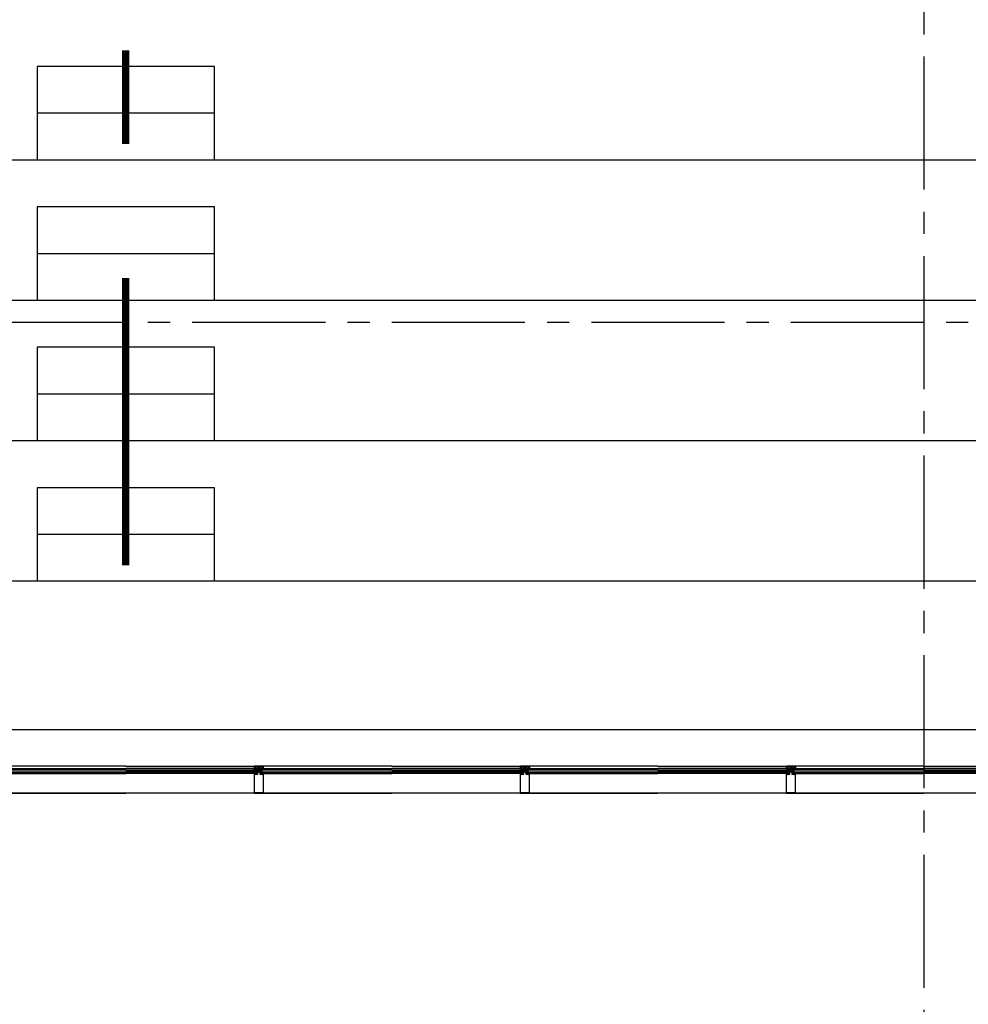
# Model space of a CAD drawing. Extents: x 2980 to 201049, y 2980 to 157420.
# Tile 59 of 78: x 140382 to 146800, y 23688 to 30350. Entities that reach past the tile are written whole.
import ezdxf

# ---------------------------------------------------------------- set-up
doc = ezdxf.new("R2010")
doc.units = 0
doc.header["$LTSCALE"] = 1200
doc.header["$PDMODE"] = 1
doc.header["$PDSIZE"] = 200
doc.linetypes.add('CENTER2', pattern=[1.125, 0.75, -0.125, 0.125, -0.125])
doc.layers.add('CIVIEL', color=8, linetype='CONTINUOUS')
doc.layers.add('STRAMIENLIJNEN', color=9, linetype='CENTER2')

msp = doc.modelspace()

# ---------------------------------------------------------------- linework, layer by layer
at = {"layer": 'CIVIEL'}
for p, q in [((141700, 29716.66667), (140500, 29716.66667)), ((156830, 29400), (97900, 29400)), ((141700, 28766.66667), (140500, 28766.66667)), ((156830, 28450), (97900, 28450)), ((141700, 27816.66667), (140500, 27816.66667)), ((156830, 27500), (97900, 27500)), ((141700, 26866.66667), (140500, 26866.66667)), ((156830, 26550), (125150, 26550)), ((156830, 25545), (125150, 25545)), ((140216.5, 25280), (141100, 25280)), ((141100, 25272), (140216.5, 25272)), ((140216.5, 25260), (141100, 25260)), ((141100, 25254), (140216.5, 25254)), ((141100, 25298), (140229.25, 25298)), ((140232.29048, 25283.5), (141100, 25283.5)), ((141100, 25298), (141970.75, 25298)), ((141967.70952, 25283.5), (141100, 25283.5)), ((141983.5, 25280), (141100, 25280)), ((141100, 25272), (141983.5, 25272)), ((141983.5, 25260), (141100, 25260)), ((141100, 25254), (141983.5, 25254)), ((141962.73474, 25280.77748), (141967.70952, 25283.5)), ((141970.62313, 25281.75), (141963.01466, 25280.03637)), ((141967.70952, 25283.5), (141968.25, 25283.5)), ((141968.25, 25295.5), (141968.25, 25283.5)), ((141968.25, 25254), (141968.25, 25249)), ((141976.25, 25254), (141968.25, 25254)), ((141968.75, 25283), (141968.83044, 25283)), ((141968.75, 25283), (141974.75, 25283)), ((141968.90678, 25280.41589), (141968.87382, 25280.56222)), ((141968.9494, 25280.68175), (141972.64234, 25281.5135)), ((141969.3134, 25283.37059), (141969.75, 25285)), ((141969.33216, 25283.44059), (141969.75, 25285)), ((141977.7707, 25281.89975), (141969.50442, 25280.03797)), ((141974.25, 25283), (141969.67023, 25283)), ((141969.75, 25288), (141969.75, 25295)), ((141970.5, 25287.79904), (141971.41755, 25291.22339)), ((141972.64234, 25281.75), (141970.62313, 25281.75)), ((142029.25, 25298), (141970.75, 25298)), ((141971.25, 25296.5), (142028.75, 25296.5)), ((141972.64234, 25281.5135), (141972.64234, 25281.75)), ((141973.25, 25286), (141973.25, 25284)), ((141980.25, 25286), (141973.25, 25286)), ((141973.25, 25284), (141974.25, 25284)), ((141973.78986, 25284.62065), (141974.75, 25285.7032)), ((141973.78986, 25284.25), (141973.78986, 25284.62065)), ((141974.75, 25284.25), (141973.78986, 25284.25)), ((141974.25, 25284), (141974.25, 25283)), ((141974.75, 25285.7032), (141978.75, 25285.7032)), ((141974.75, 25283), (141974.75, 25284.25)), ((141975.20024, 25280.30462), (141975.20024, 25280.30462)), ((141975.32, 25280.63727), (141977.80298, 25281.80573)), ((141975.75, 25288), (141982.25, 25288)), ((141979.97719, 25282), (141975.86555, 25280.06511)), ((141976.25, 25249), (141976.25, 25254)), ((141978.72305, 25280.30462), (141978.72305, 25280.30462)), ((141978.75, 25285.7032), (141979.71014, 25284.62065)), ((141978.75, 25284.25), (141978.75, 25283)), ((141979.71014, 25284.25), (141978.75, 25284.25)), ((141978.75, 25283), (141983.5, 25283)), ((141978.8428, 25280.63727), (141981.40498, 25281.843)), ((141979.25, 25284), (141980.25, 25284)), ((141979.25, 25283), (141979.25, 25284)), ((142020.75, 25283), (141979.25, 25283)), ((141983.5, 25282), (141979.38836, 25280.06511)), ((141979.71014, 25284.62065), (141979.71014, 25284.25)), ((141981.40498, 25282), (141979.97719, 25282)), ((141980.25, 25284), (141980.25, 25286)), ((141981.40498, 25281.843), (141981.40498, 25282)), ((141982.25, 25288), (141982.25, 25285.6099)), ((141982.84806, 25285.11961), (141994, 25286)), ((141983.5, 25283), (141983.5, 25282)), ((141983.5, 25272), (141983.5, 25280)), ((141983.5, 25279), (141983.5, 25280)), ((141983.5, 25254), (141983.5, 25260)), ((141988.85, 25277.6), (141988.85, 25283)), ((141990.85, 25277.6), (141988.85, 25277.6)), ((141988.85, 25277.6), (141988.85, 25249)), ((141991.35, 25277.05833), (141990.85, 25277.6)), ((141990.85, 25276.51667), (141991.35, 25277.05833)), ((141991.35, 25275.975), (141990.85, 25276.51667)), ((141990.85, 25275.43333), (141991.35, 25275.975)), ((141991.35, 25274.89167), (141990.85, 25275.43333)), ((141990.85, 25274.35), (141991.35, 25274.89167)), ((141992.85, 25261), (142007.15, 25261)), ((141992.85, 25244), (141992.85, 25261)), ((141994.35, 25277.6), (141993.85, 25276.6)), ((141993.85, 25276.6), (141994.35, 25276.6)), ((141994, 25289), (142006, 25289)), ((141994, 25286), (141994, 25289)), ((142006, 25286), (141994, 25286)), ((141994, 25286), (142006, 25286)), ((141997.75, 25277.6), (141994.35, 25277.6)), ((141994.35, 25276.6), (141994.35, 25274.35)), ((141997, 25277.1875), (141997.75, 25277.6)), ((141997.75, 25276.775), (141997, 25277.1875)), ((141997, 25276.3625), (141997.75, 25276.775)), ((141997.75, 25275.95), (141997, 25276.3625)), ((141997, 25275.5375), (141997.75, 25275.95)), ((141997.75, 25275.125), (141997, 25275.5375)), ((141997, 25274.7125), (141997.75, 25275.125)), ((141997.75, 25274.3), (141997, 25274.7125)), ((141997, 25273.8875), (141997.75, 25274.3)), ((141997.75, 25273.475), (141997, 25273.8875)), ((141997, 25273.0625), (141997.75, 25273.475)), ((141997.75, 25272.65), (141997, 25273.0625)), ((141997, 25272.2375), (141997.75, 25272.65)), ((141997.75, 25271.825), (141997, 25272.2375)), ((141997, 25271.4125), (141997.75, 25271.825)), ((141997.75, 25271), (141997, 25271.4125)), ((141997, 25270.5875), (141997.75, 25271)), ((141997.75, 25270.175), (141997, 25270.5875)), ((141997, 25269.7625), (141997.75, 25270.175)), ((141997.75, 25269.35), (141997, 25269.7625)), ((141997, 25268.9375), (141997.75, 25269.35)), ((141997.75, 25268.525), (141997, 25268.9375)), ((141997, 25268.1125), (141997.75, 25268.525)), ((141997.75, 25267.7), (141997, 25268.1125)), ((141997, 25267.2875), (141997.75, 25267.7)), ((141997.75, 25266.875), (141997, 25267.2875)), ((141997, 25266.4625), (141997.75, 25266.875)), ((141997.75, 25266.05), (141997, 25266.4625)), ((142005.65, 25277.6), (142002.25, 25277.6)), ((142002.25, 25277.6), (142003, 25277.1875)), ((142003, 25277.1875), (142002.25, 25276.775)), ((142002.25, 25276.775), (142003, 25276.3625)), ((142003, 25276.3625), (142002.25, 25275.95)), ((142002.25, 25275.95), (142003, 25275.5375)), ((142003, 25275.5375), (142002.25, 25275.125)), ((142002.25, 25275.125), (142003, 25274.7125)), ((142003, 25274.7125), (142002.25, 25274.3)), ((142002.25, 25274.3), (142003, 25273.8875)), ((142003, 25273.8875), (142002.25, 25273.475)), ((142002.25, 25273.475), (142003, 25273.0625)), ((142003, 25273.0625), (142002.25, 25272.65)), ((142002.25, 25272.65), (142003, 25272.2375)), ((142003, 25272.2375), (142002.25, 25271.825)), ((142002.25, 25271.825), (142003, 25271.4125)), ((142003, 25271.4125), (142002.25, 25271)), ((142002.25, 25271), (142003, 25270.5875)), ((142003, 25270.5875), (142002.25, 25270.175)), ((142002.25, 25270.175), (142003, 25269.7625)), ((142003, 25269.7625), (142002.25, 25269.35)), ((142002.25, 25269.35), (142003, 25268.9375)), ((142003, 25268.9375), (142002.25, 25268.525)), ((142002.25, 25268.525), (142003, 25268.1125)), ((142003, 25268.1125), (142002.25, 25267.7)), ((142002.25, 25267.7), (142003, 25267.2875)), ((142003, 25267.2875), (142002.25, 25266.875)), ((142002.25, 25266.875), (142003, 25266.4625)), ((142003, 25266.4625), (142002.25, 25266.05)), ((142006.15, 25276.6), (142005.65, 25277.6)), ((142005.65, 25274.35), (142005.65, 25276.6)), ((142005.65, 25276.6), (142006.15, 25276.6)), ((142006, 25289), (142006, 25286)), ((142006, 25286), (142017.15194, 25285.11961)), ((142007.15, 25261), (142007.15, 25244)), ((142009.15, 25277.6), (142008.65, 25277.05833)), ((142008.65, 25277.05833), (142009.15, 25276.51667)), ((142009.15, 25276.51667), (142008.65, 25275.975)), ((142008.65, 25275.975), (142009.15, 25275.43333)), ((142009.15, 25275.43333), (142008.65, 25274.89167)), ((142008.65, 25274.89167), (142009.15, 25274.35)), ((142011.15, 25277.6), (142009.15, 25277.6)), ((142011.15, 25277.6), (142011.15, 25283)), ((142011.15, 25249), (142011.15, 25277.6)), ((142016.5, 25283), (142016.5, 25282)), ((142021.25, 25283), (142016.5, 25283)), ((142016.5, 25282), (142020.61164, 25280.06511)), ((142016.5, 25280), (142900, 25280)), ((142016.5, 25272), (142016.5, 25280)), ((142900, 25272), (142016.5, 25272)), ((142021.5, 25272), (142016.5, 25272)), ((142016.5, 25272), (142016.5, 25260)), ((142016.5, 25260), (142900, 25260)), ((142016.5, 25254), (142016.5, 25260)), ((142016.5, 25260), (142021.5, 25260)), ((142900, 25254), (142016.5, 25254)), ((142017.75, 25288), (142024.25, 25288)), ((142017.75, 25285.6099), (142017.75, 25288)), ((142018.59502, 25282), (142020.02281, 25282)), ((142018.59502, 25281.843), (142018.59502, 25282)), ((142021.1572, 25280.63727), (142018.59502, 25281.843)), ((142019.75, 25286), (142019.75, 25284)), ((142026.75, 25286), (142019.75, 25286)), ((142019.75, 25284), (142020.75, 25284)), ((142020.02281, 25282), (142024.13445, 25280.06511)), ((142021.25, 25285.7032), (142020.28986, 25284.62065)), ((142020.28986, 25284.62065), (142020.28986, 25284.25)), ((142020.28986, 25284.25), (142021.25, 25284.25)), ((142020.75, 25284), (142020.75, 25283)), ((142025.25, 25285.7032), (142021.25, 25285.7032)), ((142021.25, 25284.25), (142021.25, 25283)), ((142021.27695, 25280.30462), (142021.27695, 25280.30462)), ((142021.5, 25260), (142021.5, 25272)), ((142024.68, 25280.63727), (142022.19702, 25281.80573)), ((142022.2293, 25281.89975), (142030.49558, 25280.03797)), ((142023.75, 25254), (142031.75, 25254)), ((142023.75, 25249), (142023.75, 25254)), ((142024.79976, 25280.30462), (142024.79976, 25280.30462)), ((142026.21014, 25284.62065), (142025.25, 25285.7032)), ((142025.25, 25284.25), (142026.21014, 25284.25)), ((142025.25, 25283), (142025.25, 25284.25)), ((142031.25, 25283), (142025.25, 25283)), ((142025.75, 25284), (142026.75, 25284)), ((142025.75, 25283), (142025.75, 25284)), ((142030.32977, 25283), (142025.75, 25283)), ((142026.21014, 25284.25), (142026.21014, 25284.62065)), ((142026.75, 25284), (142026.75, 25286)), ((142027.35766, 25281.75), (142029.37687, 25281.75)), ((142027.35766, 25281.5135), (142027.35766, 25281.75)), ((142031.0506, 25280.68175), (142027.35766, 25281.5135)), ((142028.58245, 25291.22339), (142029.5, 25287.79904)), ((142900, 25298), (142029.25, 25298)), ((142029.37687, 25281.75), (142036.98534, 25280.03637)), ((142030.25, 25295), (142030.25, 25288)), ((142030.25, 25285), (142030.66784, 25283.44059)), ((142030.25, 25285), (142030.6866, 25283.37059)), ((142031.09322, 25280.41589), (142031.12618, 25280.56222)), ((142031.16956, 25283), (142031.25, 25283)), ((142031.75, 25283.5), (142031.75, 25295.5)), ((142032.29048, 25283.5), (142031.75, 25283.5)), ((142031.75, 25254), (142031.75, 25249)), ((142032.29048, 25283.5), (142900, 25283.5)), ((142037.26526, 25280.77748), (142032.29048, 25283.5)), ((142900, 25298), (143770.75, 25298)), ((143767.70952, 25283.5), (142900, 25283.5)), ((143783.5, 25280), (142900, 25280)), ((142900, 25272), (143783.5, 25272)), ((143783.5, 25260), (142900, 25260)), ((142900, 25254), (143783.5, 25254)), ((143762.73474, 25280.77748), (143767.70952, 25283.5)), ((143770.62313, 25281.75), (143763.01466, 25280.03637)), ((143767.70952, 25283.5), (143768.25, 25283.5)), ((143768.25, 25295.5), (143768.25, 25283.5)), ((143768.25, 25254), (143768.25, 25249)), ((143776.25, 25254), (143768.25, 25254)), ((143768.75, 25283), (143768.83044, 25283)), ((143768.75, 25283), (143774.75, 25283)), ((143768.90678, 25280.41589), (143768.87382, 25280.56222)), ((143768.9494, 25280.68175), (143772.64234, 25281.5135)), ((143769.3134, 25283.37059), (143769.75, 25285)), ((143769.33216, 25283.44059), (143769.75, 25285)), ((143777.7707, 25281.89975), (143769.50442, 25280.03797)), ((143774.25, 25283), (143769.67023, 25283)), ((143769.75, 25288), (143769.75, 25295)), ((143770.5, 25287.79904), (143771.41755, 25291.22339)), ((143772.64234, 25281.75), (143770.62313, 25281.75)), ((143829.25, 25298), (143770.75, 25298)), ((143771.25, 25296.5), (143828.75, 25296.5)), ((143772.64234, 25281.5135), (143772.64234, 25281.75)), ((143773.25, 25286), (143773.25, 25284)), ((143780.25, 25286), (143773.25, 25286)), ((143773.25, 25284), (143774.25, 25284)), ((143773.78986, 25284.62065), (143774.75, 25285.7032)), ((143773.78986, 25284.25), (143773.78986, 25284.62065)), ((143774.75, 25284.25), (143773.78986, 25284.25)), ((143774.25, 25284), (143774.25, 25283)), ((143774.75, 25285.7032), (143778.75, 25285.7032)), ((143774.75, 25283), (143774.75, 25284.25)), ((143775.20024, 25280.30462), (143775.20024, 25280.30462)), ((143775.32, 25280.63727), (143777.80298, 25281.80573)), ((143775.75, 25288), (143782.25, 25288)), ((143779.97719, 25282), (143775.86555, 25280.06511)), ((143776.25, 25249), (143776.25, 25254)), ((143778.72305, 25280.30462), (143778.72305, 25280.30462)), ((143778.75, 25285.7032), (143779.71014, 25284.62065)), ((143778.75, 25284.25), (143778.75, 25283)), ((143779.71014, 25284.25), (143778.75, 25284.25)), ((143778.75, 25283), (143783.5, 25283)), ((143778.8428, 25280.63727), (143781.40498, 25281.843)), ((143779.25, 25284), (143780.25, 25284)), ((143779.25, 25283), (143779.25, 25284)), ((143820.75, 25283), (143779.25, 25283)), ((143783.5, 25282), (143779.38836, 25280.06511)), ((143779.71014, 25284.62065), (143779.71014, 25284.25)), ((143781.40498, 25282), (143779.97719, 25282)), ((143780.25, 25284), (143780.25, 25286)), ((143781.40498, 25281.843), (143781.40498, 25282)), ((143782.25, 25288), (143782.25, 25285.6099)), ((143782.84806, 25285.11961), (143794, 25286)), ((143783.5, 25283), (143783.5, 25282)), ((143783.5, 25272), (143783.5, 25280)), ((143783.5, 25279), (143783.5, 25280)), ((143783.5, 25254), (143783.5, 25260)), ((143788.85, 25277.6), (143788.85, 25283)), ((143790.85, 25277.6), (143788.85, 25277.6)), ((143788.85, 25277.6), (143788.85, 25249)), ((143791.35, 25277.05833), (143790.85, 25277.6)), ((143790.85, 25276.51667), (143791.35, 25277.05833)), ((143791.35, 25275.975), (143790.85, 25276.51667)), ((143790.85, 25275.43333), (143791.35, 25275.975)), ((143791.35, 25274.89167), (143790.85, 25275.43333)), ((143790.85, 25274.35), (143791.35, 25274.89167)), ((143792.85, 25261), (143807.15, 25261)), ((143792.85, 25244), (143792.85, 25261)), ((143794.35, 25277.6), (143793.85, 25276.6)), ((143793.85, 25276.6), (143794.35, 25276.6)), ((143794, 25289), (143806, 25289)), ((143794, 25286), (143794, 25289)), ((143806, 25286), (143794, 25286)), ((143794, 25286), (143806, 25286)), ((143797.75, 25277.6), (143794.35, 25277.6)), ((143794.35, 25276.6), (143794.35, 25274.35)), ((143797, 25277.1875), (143797.75, 25277.6)), ((143797.75, 25276.775), (143797, 25277.1875)), ((143797, 25276.3625), (143797.75, 25276.775)), ((143797.75, 25275.95), (143797, 25276.3625)), ((143797, 25275.5375), (143797.75, 25275.95)), ((143797.75, 25275.125), (143797, 25275.5375)), ((143797, 25274.7125), (143797.75, 25275.125)), ((143797.75, 25274.3), (143797, 25274.7125)), ((143797, 25273.8875), (143797.75, 25274.3)), ((143797.75, 25273.475), (143797, 25273.8875)), ((143797, 25273.0625), (143797.75, 25273.475)), ((143797.75, 25272.65), (143797, 25273.0625)), ((143797, 25272.2375), (143797.75, 25272.65)), ((143797.75, 25271.825), (143797, 25272.2375)), ((143797, 25271.4125), (143797.75, 25271.825)), ((143797.75, 25271), (143797, 25271.4125)), ((143797, 25270.5875), (143797.75, 25271)), ((143797.75, 25270.175), (143797, 25270.5875)), ((143797, 25269.7625), (143797.75, 25270.175)), ((143797.75, 25269.35), (143797, 25269.7625)), ((143797, 25268.9375), (143797.75, 25269.35)), ((143797.75, 25268.525), (143797, 25268.9375)), ((143797, 25268.1125), (143797.75, 25268.525)), ((143797.75, 25267.7), (143797, 25268.1125)), ((143797, 25267.2875), (143797.75, 25267.7)), ((143797.75, 25266.875), (143797, 25267.2875)), ((143797, 25266.4625), (143797.75, 25266.875)), ((143797.75, 25266.05), (143797, 25266.4625)), ((143805.65, 25277.6), (143802.25, 25277.6)), ((143802.25, 25277.6), (143803, 25277.1875)), ((143803, 25277.1875), (143802.25, 25276.775)), ((143802.25, 25276.775), (143803, 25276.3625)), ((143803, 25276.3625), (143802.25, 25275.95)), ((143802.25, 25275.95), (143803, 25275.5375)), ((143803, 25275.5375), (143802.25, 25275.125)), ((143802.25, 25275.125), (143803, 25274.7125)), ((143803, 25274.7125), (143802.25, 25274.3)), ((143802.25, 25274.3), (143803, 25273.8875)), ((143803, 25273.8875), (143802.25, 25273.475)), ((143802.25, 25273.475), (143803, 25273.0625)), ((143803, 25273.0625), (143802.25, 25272.65)), ((143802.25, 25272.65), (143803, 25272.2375)), ((143803, 25272.2375), (143802.25, 25271.825)), ((143802.25, 25271.825), (143803, 25271.4125)), ((143803, 25271.4125), (143802.25, 25271)), ((143802.25, 25271), (143803, 25270.5875)), ((143803, 25270.5875), (143802.25, 25270.175)), ((143802.25, 25270.175), (143803, 25269.7625)), ((143803, 25269.7625), (143802.25, 25269.35)), ((143802.25, 25269.35), (143803, 25268.9375)), ((143803, 25268.9375), (143802.25, 25268.525)), ((143802.25, 25268.525), (143803, 25268.1125)), ((143803, 25268.1125), (143802.25, 25267.7)), ((143802.25, 25267.7), (143803, 25267.2875)), ((143803, 25267.2875), (143802.25, 25266.875)), ((143802.25, 25266.875), (143803, 25266.4625)), ((143803, 25266.4625), (143802.25, 25266.05)), ((143806.15, 25276.6), (143805.65, 25277.6)), ((143805.65, 25274.35), (143805.65, 25276.6)), ((143805.65, 25276.6), (143806.15, 25276.6)), ((143806, 25289), (143806, 25286)), ((143806, 25286), (143817.15194, 25285.11961)), ((143807.15, 25261), (143807.15, 25244)), ((143809.15, 25277.6), (143808.65, 25277.05833)), ((143808.65, 25277.05833), (143809.15, 25276.51667)), ((143809.15, 25276.51667), (143808.65, 25275.975)), ((143808.65, 25275.975), (143809.15, 25275.43333)), ((143809.15, 25275.43333), (143808.65, 25274.89167)), ((143808.65, 25274.89167), (143809.15, 25274.35)), ((143811.15, 25277.6), (143809.15, 25277.6)), ((143811.15, 25277.6), (143811.15, 25283)), ((143811.15, 25249), (143811.15, 25277.6)), ((143816.5, 25283), (143816.5, 25282)), ((143821.25, 25283), (143816.5, 25283)), ((143816.5, 25282), (143820.61164, 25280.06511)), ((143816.5, 25280), (144700, 25280)), ((143816.5, 25272), (143816.5, 25280)), ((144700, 25272), (143816.5, 25272)), ((143821.5, 25272), (143816.5, 25272)), ((143816.5, 25272), (143816.5, 25260)), ((143816.5, 25260), (144700, 25260)), ((143816.5, 25254), (143816.5, 25260)), ((143816.5, 25260), (143821.5, 25260)), ((144700, 25254), (143816.5, 25254)), ((143817.75, 25288), (143824.25, 25288)), ((143817.75, 25285.6099), (143817.75, 25288)), ((143818.59502, 25282), (143820.02281, 25282)), ((143818.59502, 25281.843), (143818.59502, 25282)), ((143821.1572, 25280.63727), (143818.59502, 25281.843)), ((143819.75, 25286), (143819.75, 25284)), ((143826.75, 25286), (143819.75, 25286)), ((143819.75, 25284), (143820.75, 25284)), ((143820.02281, 25282), (143824.13445, 25280.06511)), ((143821.25, 25285.7032), (143820.28986, 25284.62065)), ((143820.28986, 25284.62065), (143820.28986, 25284.25)), ((143820.28986, 25284.25), (143821.25, 25284.25)), ((143820.75, 25284), (143820.75, 25283)), ((143825.25, 25285.7032), (143821.25, 25285.7032)), ((143821.25, 25284.25), (143821.25, 25283)), ((143821.27695, 25280.30462), (143821.27695, 25280.30462)), ((143821.5, 25260), (143821.5, 25272)), ((143824.68, 25280.63727), (143822.19702, 25281.80573)), ((143822.2293, 25281.89975), (143830.49558, 25280.03797)), ((143823.75, 25254), (143831.75, 25254)), ((143823.75, 25249), (143823.75, 25254)), ((143824.79976, 25280.30462), (143824.79976, 25280.30462)), ((143826.21014, 25284.62065), (143825.25, 25285.7032)), ((143825.25, 25284.25), (143826.21014, 25284.25)), ((143825.25, 25283), (143825.25, 25284.25)), ((143831.25, 25283), (143825.25, 25283)), ((143825.75, 25284), (143826.75, 25284)), ((143825.75, 25283), (143825.75, 25284)), ((143830.32977, 25283), (143825.75, 25283)), ((143826.21014, 25284.25), (143826.21014, 25284.62065)), ((143826.75, 25284), (143826.75, 25286)), ((143827.35766, 25281.75), (143829.37687, 25281.75)), ((143827.35766, 25281.5135), (143827.35766, 25281.75)), ((143831.0506, 25280.68175), (143827.35766, 25281.5135)), ((143828.58245, 25291.22339), (143829.5, 25287.79904)), ((144700, 25298), (143829.25, 25298)), ((143829.37687, 25281.75), (143836.98534, 25280.03637)), ((143830.25, 25295), (143830.25, 25288)), ((143830.25, 25285), (143830.66784, 25283.44059)), ((143830.25, 25285), (143830.6866, 25283.37059)), ((143831.09322, 25280.41589), (143831.12618, 25280.56222)), ((143831.16956, 25283), (143831.25, 25283)), ((143831.75, 25283.5), (143831.75, 25295.5)), ((143832.29048, 25283.5), (143831.75, 25283.5)), ((143831.75, 25254), (143831.75, 25249)), ((143832.29048, 25283.5), (144700, 25283.5)), ((143837.26526, 25280.77748), (143832.29048, 25283.5)), ((144700, 25298), (145570.75, 25298)), ((145567.70952, 25283.5), (144700, 25283.5)), ((145583.5, 25280), (144700, 25280)), ((144700, 25272), (145583.5, 25272)), ((145583.5, 25260), (144700, 25260)), ((144700, 25254), (145583.5, 25254)), ((145562.73474, 25280.77748), (145567.70952, 25283.5)), ((145570.62313, 25281.75), (145563.01466, 25280.03637)), ((145567.70952, 25283.5), (145568.25, 25283.5)), ((145568.25, 25295.5), (145568.25, 25283.5)), ((145568.25, 25254), (145568.25, 25249)), ((145576.25, 25254), (145568.25, 25254)), ((145568.75, 25283), (145568.83044, 25283)), ((145568.75, 25283), (145574.75, 25283)), ((145568.90678, 25280.41589), (145568.87382, 25280.56222)), ((145568.9494, 25280.68175), (145572.64234, 25281.5135)), ((145569.3134, 25283.37059), (145569.75, 25285)), ((145569.33216, 25283.44059), (145569.75, 25285)), ((145577.7707, 25281.89975), (145569.50442, 25280.03797)), ((145574.25, 25283), (145569.67023, 25283)), ((145569.75, 25288), (145569.75, 25295)), ((145570.5, 25287.79904), (145571.41755, 25291.22339)), ((145572.64234, 25281.75), (145570.62313, 25281.75)), ((145629.25, 25298), (145570.75, 25298)), ((145571.25, 25296.5), (145628.75, 25296.5)), ((145572.64234, 25281.5135), (145572.64234, 25281.75)), ((145573.25, 25286), (145573.25, 25284)), ((145580.25, 25286), (145573.25, 25286)), ((145573.25, 25284), (145574.25, 25284)), ((145573.78986, 25284.62065), (145574.75, 25285.7032)), ((145573.78986, 25284.25), (145573.78986, 25284.62065)), ((145574.75, 25284.25), (145573.78986, 25284.25)), ((145574.25, 25284), (145574.25, 25283)), ((145574.75, 25285.7032), (145578.75, 25285.7032)), ((145574.75, 25283), (145574.75, 25284.25)), ((145575.20024, 25280.30462), (145575.20024, 25280.30462)), ((145575.32, 25280.63727), (145577.80298, 25281.80573)), ((145575.75, 25288), (145582.25, 25288)), ((145579.97719, 25282), (145575.86555, 25280.06511)), ((145576.25, 25249), (145576.25, 25254)), ((145578.72305, 25280.30462), (145578.72305, 25280.30462)), ((145578.75, 25285.7032), (145579.71014, 25284.62065)), ((145578.75, 25284.25), (145578.75, 25283)), ((145579.71014, 25284.25), (145578.75, 25284.25)), ((145578.75, 25283), (145583.5, 25283)), ((145578.8428, 25280.63727), (145581.40498, 25281.843)), ((145579.25, 25284), (145580.25, 25284)), ((145579.25, 25283), (145579.25, 25284)), ((145620.75, 25283), (145579.25, 25283)), ((145583.5, 25282), (145579.38836, 25280.06511)), ((145579.71014, 25284.62065), (145579.71014, 25284.25)), ((145581.40498, 25282), (145579.97719, 25282)), ((145580.25, 25284), (145580.25, 25286)), ((145581.40498, 25281.843), (145581.40498, 25282)), ((145582.25, 25288), (145582.25, 25285.6099)), ((145582.84806, 25285.11961), (145594, 25286)), ((145583.5, 25283), (145583.5, 25282)), ((145583.5, 25272), (145583.5, 25280)), ((145583.5, 25279), (145583.5, 25280)), ((145583.5, 25254), (145583.5, 25260)), ((145588.85, 25277.6), (145588.85, 25283)), ((145590.85, 25277.6), (145588.85, 25277.6)), ((145588.85, 25277.6), (145588.85, 25249)), ((145591.35, 25277.05833), (145590.85, 25277.6)), ((145590.85, 25276.51667), (145591.35, 25277.05833)), ((145591.35, 25275.975), (145590.85, 25276.51667)), ((145590.85, 25275.43333), (145591.35, 25275.975)), ((145591.35, 25274.89167), (145590.85, 25275.43333)), ((145590.85, 25274.35), (145591.35, 25274.89167)), ((145592.85, 25261), (145607.15, 25261)), ((145592.85, 25244), (145592.85, 25261)), ((145594.35, 25277.6), (145593.85, 25276.6)), ((145593.85, 25276.6), (145594.35, 25276.6)), ((145594, 25289), (145606, 25289)), ((145594, 25286), (145594, 25289)), ((145606, 25286), (145594, 25286)), ((145594, 25286), (145606, 25286)), ((145597.75, 25277.6), (145594.35, 25277.6)), ((145594.35, 25276.6), (145594.35, 25274.35)), ((145597, 25277.1875), (145597.75, 25277.6)), ((145597.75, 25276.775), (145597, 25277.1875)), ((145597, 25276.3625), (145597.75, 25276.775)), ((145597.75, 25275.95), (145597, 25276.3625)), ((145597, 25275.5375), (145597.75, 25275.95)), ((145597.75, 25275.125), (145597, 25275.5375)), ((145597, 25274.7125), (145597.75, 25275.125)), ((145597.75, 25274.3), (145597, 25274.7125)), ((145597, 25273.8875), (145597.75, 25274.3)), ((145597.75, 25273.475), (145597, 25273.8875)), ((145597, 25273.0625), (145597.75, 25273.475)), ((145597.75, 25272.65), (145597, 25273.0625)), ((145597, 25272.2375), (145597.75, 25272.65)), ((145597.75, 25271.825), (145597, 25272.2375)), ((145597, 25271.4125), (145597.75, 25271.825)), ((145597.75, 25271), (145597, 25271.4125)), ((145597, 25270.5875), (145597.75, 25271)), ((145597.75, 25270.175), (145597, 25270.5875)), ((145597, 25269.7625), (145597.75, 25270.175)), ((145597.75, 25269.35), (145597, 25269.7625)), ((145597, 25268.9375), (145597.75, 25269.35)), ((145597.75, 25268.525), (145597, 25268.9375)), ((145597, 25268.1125), (145597.75, 25268.525)), ((145597.75, 25267.7), (145597, 25268.1125)), ((145597, 25267.2875), (145597.75, 25267.7)), ((145597.75, 25266.875), (145597, 25267.2875)), ((145597, 25266.4625), (145597.75, 25266.875)), ((145597.75, 25266.05), (145597, 25266.4625)), ((145605.65, 25277.6), (145602.25, 25277.6)), ((145602.25, 25277.6), (145603, 25277.1875)), ((145603, 25277.1875), (145602.25, 25276.775)), ((145602.25, 25276.775), (145603, 25276.3625)), ((145603, 25276.3625), (145602.25, 25275.95)), ((145602.25, 25275.95), (145603, 25275.5375)), ((145603, 25275.5375), (145602.25, 25275.125)), ((145602.25, 25275.125), (145603, 25274.7125)), ((145603, 25274.7125), (145602.25, 25274.3)), ((145602.25, 25274.3), (145603, 25273.8875)), ((145603, 25273.8875), (145602.25, 25273.475)), ((145602.25, 25273.475), (145603, 25273.0625)), ((145603, 25273.0625), (145602.25, 25272.65)), ((145602.25, 25272.65), (145603, 25272.2375)), ((145603, 25272.2375), (145602.25, 25271.825)), ((145602.25, 25271.825), (145603, 25271.4125)), ((145603, 25271.4125), (145602.25, 25271)), ((145602.25, 25271), (145603, 25270.5875)), ((145603, 25270.5875), (145602.25, 25270.175)), ((145602.25, 25270.175), (145603, 25269.7625)), ((145603, 25269.7625), (145602.25, 25269.35)), ((145602.25, 25269.35), (145603, 25268.9375)), ((145603, 25268.9375), (145602.25, 25268.525)), ((145602.25, 25268.525), (145603, 25268.1125)), ((145603, 25268.1125), (145602.25, 25267.7)), ((145602.25, 25267.7), (145603, 25267.2875)), ((145603, 25267.2875), (145602.25, 25266.875)), ((145602.25, 25266.875), (145603, 25266.4625)), ((145603, 25266.4625), (145602.25, 25266.05)), ((145606.15, 25276.6), (145605.65, 25277.6)), ((145605.65, 25274.35), (145605.65, 25276.6)), ((145605.65, 25276.6), (145606.15, 25276.6)), ((145606, 25289), (145606, 25286)), ((145606, 25286), (145617.15194, 25285.11961)), ((145607.15, 25261), (145607.15, 25244)), ((145609.15, 25277.6), (145608.65, 25277.05833)), ((145608.65, 25277.05833), (145609.15, 25276.51667)), ((145609.15, 25276.51667), (145608.65, 25275.975)), ((145608.65, 25275.975), (145609.15, 25275.43333)), ((145609.15, 25275.43333), (145608.65, 25274.89167)), ((145608.65, 25274.89167), (145609.15, 25274.35)), ((145611.15, 25277.6), (145609.15, 25277.6)), ((145611.15, 25277.6), (145611.15, 25283)), ((145611.15, 25249), (145611.15, 25277.6)), ((145616.5, 25283), (145616.5, 25282)), ((145621.25, 25283), (145616.5, 25283)), ((145616.5, 25282), (145620.61164, 25280.06511)), ((145616.5, 25280), (146500, 25280)), ((145616.5, 25272), (145616.5, 25280)), ((146500, 25272), (145616.5, 25272)), ((145621.5, 25272), (145616.5, 25272)), ((145616.5, 25272), (145616.5, 25260)), ((145616.5, 25260), (146500, 25260)), ((145616.5, 25254), (145616.5, 25260)), ((145616.5, 25260), (145621.5, 25260)), ((146500, 25254), (145616.5, 25254)), ((145617.75, 25288), (145624.25, 25288)), ((145617.75, 25285.6099), (145617.75, 25288)), ((145618.59502, 25282), (145620.02281, 25282)), ((145618.59502, 25281.843), (145618.59502, 25282)), ((145621.1572, 25280.63727), (145618.59502, 25281.843)), ((145619.75, 25286), (145619.75, 25284)), ((145626.75, 25286), (145619.75, 25286)), ((145619.75, 25284), (145620.75, 25284)), ((145620.02281, 25282), (145624.13445, 25280.06511)), ((145621.25, 25285.7032), (145620.28986, 25284.62065)), ((145620.28986, 25284.62065), (145620.28986, 25284.25)), ((145620.28986, 25284.25), (145621.25, 25284.25)), ((145620.75, 25284), (145620.75, 25283)), ((145625.25, 25285.7032), (145621.25, 25285.7032)), ((145621.25, 25284.25), (145621.25, 25283)), ((145621.27695, 25280.30462), (145621.27695, 25280.30462)), ((145621.5, 25260), (145621.5, 25272)), ((145624.68, 25280.63727), (145622.19702, 25281.80573)), ((145622.2293, 25281.89975), (145630.49558, 25280.03797)), ((145623.75, 25254), (145631.75, 25254)), ((145623.75, 25249), (145623.75, 25254)), ((145624.79976, 25280.30462), (145624.79976, 25280.30462)), ((145626.21014, 25284.62065), (145625.25, 25285.7032)), ((145625.25, 25284.25), (145626.21014, 25284.25)), ((145625.25, 25283), (145625.25, 25284.25)), ((145631.25, 25283), (145625.25, 25283)), ((145625.75, 25284), (145626.75, 25284)), ((145625.75, 25283), (145625.75, 25284)), ((145630.32977, 25283), (145625.75, 25283)), ((145626.21014, 25284.25), (145626.21014, 25284.62065)), ((145626.75, 25284), (145626.75, 25286)), ((145627.35766, 25281.75), (145629.37687, 25281.75)), ((145627.35766, 25281.5135), (145627.35766, 25281.75)), ((145631.0506, 25280.68175), (145627.35766, 25281.5135)), ((145628.58245, 25291.22339), (145629.5, 25287.79904)), ((146500, 25298), (145629.25, 25298)), ((145629.37687, 25281.75), (145636.98534, 25280.03637)), ((145630.25, 25295), (145630.25, 25288)), ((145630.25, 25285), (145630.66784, 25283.44059)), ((145630.25, 25285), (145630.6866, 25283.37059)), ((145631.09322, 25280.41589), (145631.12618, 25280.56222)), ((145631.16956, 25283), (145631.25, 25283)), ((145631.75, 25283.5), (145631.75, 25295.5)), ((145632.29048, 25283.5), (145631.75, 25283.5)), ((145631.75, 25254), (145631.75, 25249)), ((145632.29048, 25283.5), (146500, 25283.5)), ((145637.26526, 25280.77748), (145632.29048, 25283.5)), ((146500, 25298), (147370.75, 25298)), ((147367.70952, 25283.5), (146500, 25283.5)), ((147383.5, 25280), (146500, 25280)), ((146500, 25272), (147383.5, 25272)), ((147383.5, 25260), (146500, 25260)), ((146500, 25254), (147383.5, 25254)), ((140231.75, 25249), (141100, 25249)), ((141968.25, 25249), (141100, 25249)), ((141968.25, 25249), (141971, 25249)), ((141970.25, 25249), (141968.25, 25249)), ((141968.25, 25249), (141968.25, 25115.6)), ((141970.75, 25248.45833), (141970.25, 25249)), ((141970.25, 25247.91667), (141970.75, 25248.45833)), ((141970.75, 25247.375), (141970.25, 25247.91667)), ((141970.25, 25246.83333), (141970.75, 25247.375)), ((141970.75, 25246.29167), (141970.25, 25246.83333)), ((141970.25, 25245.75), (141970.75, 25246.29167)), ((141970.75, 25247.375), (141970.75, 25245.4034)), ((141971, 25247.375), (141970.75, 25247.375)), ((141970.75, 25241.5), (141974.25, 25241.5)), ((141970.75, 25118.1), (141970.75, 25241.5)), ((141971, 25249), (141971, 25247.375)), ((141971.90304, 25244.9258), (141973.64572, 25246.66848)), ((141972.25, 25249), (141976.25, 25249)), ((141972.25, 25246.64957), (141972.25, 25249)), ((141973.27668, 25247.17534), (141972.25, 25246.64957)), ((141973.75, 25249), (141973.25, 25248)), ((141973.25, 25248), (141973.75, 25248)), ((141988.85, 25249), (141973.75, 25249)), ((141973.75, 25248), (141973.75, 25245.75)), ((141974.25, 25241.5), (141975.75, 25243)), ((141975.75, 25244), (141992.85, 25244)), ((141975.75, 25243), (141975.75, 25244)), ((142007.15, 25244), (142024.25, 25244)), ((142026.25, 25249), (142011.15, 25249)), ((142027.75, 25249), (142023.75, 25249)), ((142024.25, 25244), (142024.25, 25243)), ((142024.25, 25243), (142025.75, 25241.5)), ((142025.75, 25241.5), (142029.25, 25241.5)), ((142026.75, 25248), (142026.25, 25249)), ((142026.25, 25245.75), (142026.25, 25248)), ((142026.25, 25248), (142026.75, 25248)), ((142028.09696, 25244.9258), (142026.35428, 25246.66848)), ((142026.72332, 25247.17534), (142027.75, 25246.64957)), ((142027.75, 25246.64957), (142027.75, 25249)), ((142029, 25249), (142029, 25247.375)), ((142031.75, 25249), (142029, 25249)), ((142029, 25247.375), (142029.25, 25247.375)), ((142029.75, 25249), (142029.25, 25248.45833)), ((142029.25, 25248.45833), (142029.75, 25247.91667)), ((142029.75, 25247.91667), (142029.25, 25247.375)), ((142029.25, 25247.375), (142029.25, 25245.4034)), ((142029.25, 25247.375), (142029.75, 25246.83333)), ((142029.75, 25246.83333), (142029.25, 25246.29167)), ((142029.25, 25246.29167), (142029.75, 25245.75)), ((142029.25, 25241.5), (142029.25, 25118.1)), ((142031.75, 25249), (142029.75, 25249)), ((142031.75, 25249), (142900, 25249)), ((142031.75, 25115.6), (142031.75, 25249)), ((143768.25, 25249), (142900, 25249)), ((143768.25, 25249), (143771, 25249)), ((143770.25, 25249), (143768.25, 25249)), ((143768.25, 25249), (143768.25, 25115.6)), ((143770.75, 25248.45833), (143770.25, 25249)), ((143770.25, 25247.91667), (143770.75, 25248.45833)), ((143770.75, 25247.375), (143770.25, 25247.91667)), ((143770.25, 25246.83333), (143770.75, 25247.375)), ((143770.75, 25246.29167), (143770.25, 25246.83333)), ((143770.25, 25245.75), (143770.75, 25246.29167)), ((143770.75, 25247.375), (143770.75, 25245.4034)), ((143771, 25247.375), (143770.75, 25247.375)), ((143770.75, 25241.5), (143774.25, 25241.5)), ((143770.75, 25118.1), (143770.75, 25241.5)), ((143771, 25249), (143771, 25247.375)), ((143771.90304, 25244.9258), (143773.64572, 25246.66848)), ((143772.25, 25249), (143776.25, 25249)), ((143772.25, 25246.64957), (143772.25, 25249)), ((143773.27668, 25247.17534), (143772.25, 25246.64957)), ((143773.75, 25249), (143773.25, 25248)), ((143773.25, 25248), (143773.75, 25248)), ((143788.85, 25249), (143773.75, 25249)), ((143773.75, 25248), (143773.75, 25245.75)), ((143774.25, 25241.5), (143775.75, 25243)), ((143775.75, 25244), (143792.85, 25244)), ((143775.75, 25243), (143775.75, 25244)), ((143807.15, 25244), (143824.25, 25244)), ((143826.25, 25249), (143811.15, 25249)), ((143827.75, 25249), (143823.75, 25249)), ((143824.25, 25244), (143824.25, 25243)), ((143824.25, 25243), (143825.75, 25241.5)), ((143825.75, 25241.5), (143829.25, 25241.5)), ((143826.75, 25248), (143826.25, 25249)), ((143826.25, 25245.75), (143826.25, 25248)), ((143826.25, 25248), (143826.75, 25248)), ((143828.09696, 25244.9258), (143826.35428, 25246.66848)), ((143826.72332, 25247.17534), (143827.75, 25246.64957)), ((143827.75, 25246.64957), (143827.75, 25249)), ((143829, 25249), (143829, 25247.375)), ((143831.75, 25249), (143829, 25249)), ((143829, 25247.375), (143829.25, 25247.375)), ((143829.75, 25249), (143829.25, 25248.45833)), ((143829.25, 25248.45833), (143829.75, 25247.91667)), ((143829.75, 25247.91667), (143829.25, 25247.375)), ((143829.25, 25247.375), (143829.25, 25245.4034)), ((143829.25, 25247.375), (143829.75, 25246.83333)), ((143829.75, 25246.83333), (143829.25, 25246.29167)), ((143829.25, 25246.29167), (143829.75, 25245.75)), ((143829.25, 25241.5), (143829.25, 25118.1)), ((143831.75, 25249), (143829.75, 25249)), ((143831.75, 25249), (144700, 25249)), ((143831.75, 25115.6), (143831.75, 25249)), ((145568.25, 25249), (144700, 25249)), ((145568.25, 25249), (145571, 25249)), ((145570.25, 25249), (145568.25, 25249)), ((145568.25, 25249), (145568.25, 25115.6)), ((145570.75, 25248.45833), (145570.25, 25249)), ((145570.25, 25247.91667), (145570.75, 25248.45833)), ((145570.75, 25247.375), (145570.25, 25247.91667)), ((145570.25, 25246.83333), (145570.75, 25247.375)), ((145570.75, 25246.29167), (145570.25, 25246.83333)), ((145570.25, 25245.75), (145570.75, 25246.29167)), ((145570.75, 25247.375), (145570.75, 25245.4034)), ((145571, 25247.375), (145570.75, 25247.375)), ((145570.75, 25241.5), (145574.25, 25241.5)), ((145570.75, 25118.1), (145570.75, 25241.5)), ((145571, 25249), (145571, 25247.375)), ((145571.90304, 25244.9258), (145573.64572, 25246.66848)), ((145572.25, 25249), (145576.25, 25249)), ((145572.25, 25246.64957), (145572.25, 25249)), ((145573.27668, 25247.17534), (145572.25, 25246.64957)), ((145573.75, 25249), (145573.25, 25248)), ((145573.25, 25248), (145573.75, 25248)), ((145588.85, 25249), (145573.75, 25249)), ((145573.75, 25248), (145573.75, 25245.75)), ((145574.25, 25241.5), (145575.75, 25243)), ((145575.75, 25244), (145592.85, 25244)), ((145575.75, 25243), (145575.75, 25244)), ((145607.15, 25244), (145624.25, 25244)), ((145626.25, 25249), (145611.15, 25249)), ((145627.75, 25249), (145623.75, 25249)), ((145624.25, 25244), (145624.25, 25243)), ((145624.25, 25243), (145625.75, 25241.5)), ((145625.75, 25241.5), (145629.25, 25241.5)), ((145626.75, 25248), (145626.25, 25249)), ((145626.25, 25245.75), (145626.25, 25248)), ((145626.25, 25248), (145626.75, 25248)), ((145628.09696, 25244.9258), (145626.35428, 25246.66848)), ((145626.72332, 25247.17534), (145627.75, 25246.64957)), ((145627.75, 25246.64957), (145627.75, 25249)), ((145629, 25249), (145629, 25247.375)), ((145631.75, 25249), (145629, 25249)), ((145629, 25247.375), (145629.25, 25247.375)), ((145629.75, 25249), (145629.25, 25248.45833)), ((145629.25, 25248.45833), (145629.75, 25247.91667)), ((145629.75, 25247.91667), (145629.25, 25247.375)), ((145629.25, 25247.375), (145629.25, 25245.4034)), ((145629.25, 25247.375), (145629.75, 25246.83333)), ((145629.75, 25246.83333), (145629.25, 25246.29167)), ((145629.25, 25246.29167), (145629.75, 25245.75)), ((145629.25, 25241.5), (145629.25, 25118.1)), ((145631.75, 25249), (145629.75, 25249)), ((145631.75, 25249), (146500, 25249)), ((145631.75, 25115.6), (145631.75, 25249)), ((147368.25, 25249), (146500, 25249)), ((142029.25, 25118.1), (141970.75, 25118.1)), ((143829.25, 25118.1), (143770.75, 25118.1)), ((145629.25, 25118.1), (145570.75, 25118.1)), ((140168.25, 25115.6), (141100, 25115.6)), ((142031.75, 25115.6), (141100, 25115.6)), ((141968.25, 25115.6), (142900, 25115.6)), ((141968.25, 25115.6), (142031.75, 25115.6)), ((143831.75, 25115.6), (142900, 25115.6)), ((143768.25, 25115.6), (144700, 25115.6)), ((143768.25, 25115.6), (143831.75, 25115.6)), ((145631.75, 25115.6), (144700, 25115.6)), ((145568.25, 25115.6), (146500, 25115.6)), ((145568.25, 25115.6), (145631.75, 25115.6)), ((147431.75, 25115.6), (146500, 25115.6))]:
    msp.add_line(p, q, dxfattribs=at)
at = {"layer": 'CIVIEL', "const_width": 50}
for points in [[(141100, 29508.88754), (141100, 30142.22087)], [(141100, 26658.88754), (141100, 28602.72408)]]:
    msp.add_lwpolyline(points, dxfattribs=at)
at = {"layer": 'CIVIEL'}
for points in [[(141700, 29400), (141700, 30033.33333), (140500, 30033.33333), (140500, 29400)], [(141700, 28450), (141700, 29083.33333), (140500, 29083.33333), (140500, 28450)], [(141700, 27500), (141700, 28133.33333), (140500, 28133.33333), (140500, 27500)], [(141700, 26550), (141700, 27183.33333), (140500, 27183.33333), (140500, 26550)]]:
    msp.add_lwpolyline(points, dxfattribs=at)
msp.add_lwpolyline([(150520, 21613), (150520, 25115.6), (95243, 25115.6), (95243, 21100), (109255, 21100), (109255, 15935), (102801, 15935), (102801, 8400.72681, 0.0377363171), (125100, 10826.92883), (125100, 13650), (124650, 13650), (124650, 14150), (125150, 14150), (125150, 13800), (135100, 13800), (135100, 21613)], format="xyb", close=True, dxfattribs=at)
for centre, radius, start, end in [((141962.92677, 25280.42659), 0.4, 118.690246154, 282.692748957), ((141970.75, 25295.5), 2.5, 90, 180), ((141968.75, 25283.5), 0.5, 180, 270), ((141968.75, 25283.5), 0.5, 180, 270), ((141968.83044, 25283.5), 0.5, 270, 345.000000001), ((141968.97137, 25280.58419), 0.1, 102.692748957, 192.692748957), ((141969.39456, 25280.52575), 0.5, 192.692748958, 282.692748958), ((141969.67023, 25283.35), 0.35, 165, 270), ((141971.25, 25295), 1.5, 90, 180), ((141969.75, 25286.5), 1.5, 270, 90), ((141969.75, 25286.5), 1.5, 270, 60), ((141973.44535, 25290.68004), 2.09933, 23.441779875, 165), ((141975.75, 25289.5), 1.5, 114.750258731, 270), ((141974.91267, 25291.31628), 0.5, 294.75025873, 23.441779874), ((141975.42645, 25280.41107), 0.25, 115.201123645, 205.201123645), ((141975.65265, 25280.51752), 0.5, 205.201123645, 295.201123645), ((141977.78169, 25281.85098), 0.05, 295.201123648, 102.692748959), ((141978.94925, 25280.41107), 0.25, 115.201123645, 205.201123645), ((141979.17546, 25280.51752), 0.5, 205.201123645, 295.201123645), ((141982.75, 25285.6099), 0.5, 180.000000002, 281.309932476), ((141992.6, 25274.35), 1.75, 180, 0), ((142000, 25283.05), 8.45, 44.760270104, 135.239729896), ((142000, 25266.05), 2.25, 180, 0), ((142007.4, 25274.35), 1.75, 180, 0), ((142017.25, 25285.6099), 0.5, 258.690067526, 360), ((142020.82454, 25280.51752), 0.5, 244.798876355, 334.798876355), ((142021.05075, 25280.41107), 0.25, 334.798876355, 64.798876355), ((142022.21831, 25281.85098), 0.05, 77.307251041, 244.798876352), ((142024.34735, 25280.51752), 0.5, 244.798876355, 334.798876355), ((142024.25, 25289.5), 1.5, 270, 65.249741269), ((142025.08733, 25291.31628), 0.5, 156.558220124, 245.249741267), ((142026.55465, 25290.68004), 2.09933, 15, 156.558220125), ((142024.57355, 25280.41107), 0.25, 334.798876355, 64.798876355), ((142028.75, 25295), 1.5, 0, 90), ((142030.25, 25286.5), 1.5, 90, 270), ((142030.25, 25286.5), 1.5, 120, 270), ((142029.25, 25295.5), 2.5, 0, 90), ((142030.32977, 25283.35), 0.35, 270, 15), ((142030.60544, 25280.52575), 0.5, 257.307251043, 347.307251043), ((142031.16956, 25283.5), 0.5, 194.999999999, 270), ((142031.02863, 25280.58419), 0.1, 347.307251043, 77.307251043), ((142031.25, 25283.5), 0.5, 270, 0), ((142031.25, 25283.5), 0.5, 270, 0), ((142037.07323, 25280.42659), 0.4, 257.307251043, 61.309753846), ((143762.92677, 25280.42659), 0.4, 118.690246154, 282.692748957), ((143770.75, 25295.5), 2.5, 90, 180), ((143768.75, 25283.5), 0.5, 180, 270), ((143768.75, 25283.5), 0.5, 180, 270), ((143768.83044, 25283.5), 0.5, 270, 345.000000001), ((143768.97137, 25280.58419), 0.1, 102.692748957, 192.692748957), ((143769.39456, 25280.52575), 0.5, 192.692748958, 282.692748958), ((143769.67023, 25283.35), 0.35, 165, 270), ((143771.25, 25295), 1.5, 90, 180), ((143769.75, 25286.5), 1.5, 270, 90), ((143769.75, 25286.5), 1.5, 270, 60), ((143773.44535, 25290.68004), 2.09933, 23.441779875, 165), ((143775.75, 25289.5), 1.5, 114.750258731, 270), ((143774.91267, 25291.31628), 0.5, 294.75025873, 23.441779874), ((143775.42645, 25280.41107), 0.25, 115.201123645, 205.201123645), ((143775.65265, 25280.51752), 0.5, 205.201123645, 295.201123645), ((143777.78169, 25281.85098), 0.05, 295.201123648, 102.692748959), ((143778.94925, 25280.41107), 0.25, 115.201123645, 205.201123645), ((143779.17546, 25280.51752), 0.5, 205.201123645, 295.201123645), ((143782.75, 25285.6099), 0.5, 180.000000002, 281.309932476), ((143792.6, 25274.35), 1.75, 180, 0), ((143800, 25283.05), 8.45, 44.760270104, 135.239729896), ((143800, 25266.05), 2.25, 180, 0), ((143807.4, 25274.35), 1.75, 180, 0), ((143817.25, 25285.6099), 0.5, 258.690067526, 360), ((143820.82454, 25280.51752), 0.5, 244.798876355, 334.798876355), ((143821.05075, 25280.41107), 0.25, 334.798876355, 64.798876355), ((143822.21831, 25281.85098), 0.05, 77.307251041, 244.798876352), ((143824.34735, 25280.51752), 0.5, 244.798876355, 334.798876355), ((143824.25, 25289.5), 1.5, 270, 65.249741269), ((143825.08733, 25291.31628), 0.5, 156.558220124, 245.249741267), ((143826.55465, 25290.68004), 2.09933, 15, 156.558220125), ((143824.57355, 25280.41107), 0.25, 334.798876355, 64.798876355), ((143828.75, 25295), 1.5, 0, 90), ((143830.25, 25286.5), 1.5, 90, 270), ((143830.25, 25286.5), 1.5, 120, 270), ((143829.25, 25295.5), 2.5, 0, 90), ((143830.32977, 25283.35), 0.35, 270, 15), ((143830.60544, 25280.52575), 0.5, 257.307251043, 347.307251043), ((143831.16956, 25283.5), 0.5, 194.999999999, 270), ((143831.02863, 25280.58419), 0.1, 347.307251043, 77.307251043), ((143831.25, 25283.5), 0.5, 270, 0), ((143831.25, 25283.5), 0.5, 270, 0), ((143837.07323, 25280.42659), 0.4, 257.307251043, 61.309753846), ((145562.92677, 25280.42659), 0.4, 118.690246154, 282.692748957), ((145570.75, 25295.5), 2.5, 90, 180), ((145568.75, 25283.5), 0.5, 180, 270), ((145568.75, 25283.5), 0.5, 180, 270), ((145568.83044, 25283.5), 0.5, 270, 345.000000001), ((145568.97137, 25280.58419), 0.1, 102.692748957, 192.692748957), ((145569.39456, 25280.52575), 0.5, 192.692748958, 282.692748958), ((145569.67023, 25283.35), 0.35, 165, 270), ((145571.25, 25295), 1.5, 90, 180), ((145569.75, 25286.5), 1.5, 270, 90), ((145569.75, 25286.5), 1.5, 270, 60), ((145573.44535, 25290.68004), 2.09933, 23.441779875, 165), ((145575.75, 25289.5), 1.5, 114.750258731, 270), ((145574.91267, 25291.31628), 0.5, 294.75025873, 23.441779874), ((145575.42645, 25280.41107), 0.25, 115.201123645, 205.201123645), ((145575.65265, 25280.51752), 0.5, 205.201123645, 295.201123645), ((145577.78169, 25281.85098), 0.05, 295.201123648, 102.692748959), ((145578.94925, 25280.41107), 0.25, 115.201123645, 205.201123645), ((145579.17546, 25280.51752), 0.5, 205.201123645, 295.201123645), ((145582.75, 25285.6099), 0.5, 180.000000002, 281.309932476), ((145592.6, 25274.35), 1.75, 180, 0), ((145600, 25283.05), 8.45, 44.760270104, 135.239729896), ((145600, 25266.05), 2.25, 180, 0), ((145607.4, 25274.35), 1.75, 180, 0), ((145617.25, 25285.6099), 0.5, 258.690067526, 360), ((145620.82454, 25280.51752), 0.5, 244.798876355, 334.798876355), ((145621.05075, 25280.41107), 0.25, 334.798876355, 64.798876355), ((145622.21831, 25281.85098), 0.05, 77.307251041, 244.798876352), ((145624.34735, 25280.51752), 0.5, 244.798876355, 334.798876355), ((145624.25, 25289.5), 1.5, 270, 65.249741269), ((145625.08733, 25291.31628), 0.5, 156.558220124, 245.249741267), ((145626.55465, 25290.68004), 2.09933, 15, 156.558220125), ((145624.57355, 25280.41107), 0.25, 334.798876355, 64.798876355), ((145628.75, 25295), 1.5, 0, 90), ((145630.25, 25286.5), 1.5, 90, 270), ((145630.25, 25286.5), 1.5, 120, 270), ((145629.25, 25295.5), 2.5, 0, 90), ((145630.32977, 25283.35), 0.35, 270, 15), ((145630.60544, 25280.52575), 0.5, 257.307251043, 347.307251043), ((145631.16956, 25283.5), 0.5, 194.999999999, 270), ((145631.02863, 25280.58419), 0.1, 347.307251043, 77.307251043), ((145631.25, 25283.5), 0.5, 270, 0), ((145631.25, 25283.5), 0.5, 270, 0), ((145637.07323, 25280.42659), 0.4, 257.307251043, 61.309753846), ((141972, 25245.75), 1.75, 180, 0), ((141971.42544, 25245.4034), 0.67544, 180, 315), ((141973.42133, 25246.89288), 0.31734, 315, 117.117237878), ((142028, 25245.75), 1.75, 180, 0), ((142026.57867, 25246.89288), 0.31734, 62.882762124, 225.000000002), ((142028.57456, 25245.4034), 0.67544, 225.000000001, 0.000000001), ((143772, 25245.75), 1.75, 180, 0), ((143771.42544, 25245.4034), 0.67544, 180, 315), ((143773.42133, 25246.89288), 0.31734, 315, 117.117237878), ((143828, 25245.75), 1.75, 180, 0), ((143826.57867, 25246.89288), 0.31734, 62.882762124, 225.000000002), ((143828.57456, 25245.4034), 0.67544, 225.000000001, 0.000000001), ((145572, 25245.75), 1.75, 180, 0), ((145571.42544, 25245.4034), 0.67544, 180, 315), ((145573.42133, 25246.89288), 0.31734, 315, 117.117237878), ((145628, 25245.75), 1.75, 180, 0), ((145626.57867, 25246.89288), 0.31734, 62.882762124, 225.000000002), ((145628.57456, 25245.4034), 0.67544, 225.000000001, 0.000000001)]:
    msp.add_arc(centre, radius, start, end, dxfattribs=at)
at = {"layer": 'CIVIEL', "linetype": 'BYBLOCK'}
for p in [(141968.25, 25254), (141968.25, 25254), (143768.25, 25254), (143768.25, 25254), (145568.25, 25254), (145568.25, 25254)]:
    msp.add_point(p, dxfattribs=at)
at = {"layer": 'STRAMIENLIJNEN'}
msp.add_line((146500, 46300), (146500, 4300), dxfattribs=at)
msp.add_lwpolyline([(157300, 28300), (38500, 28300)], dxfattribs=at)

doc.saveas('drawing.dxf')
